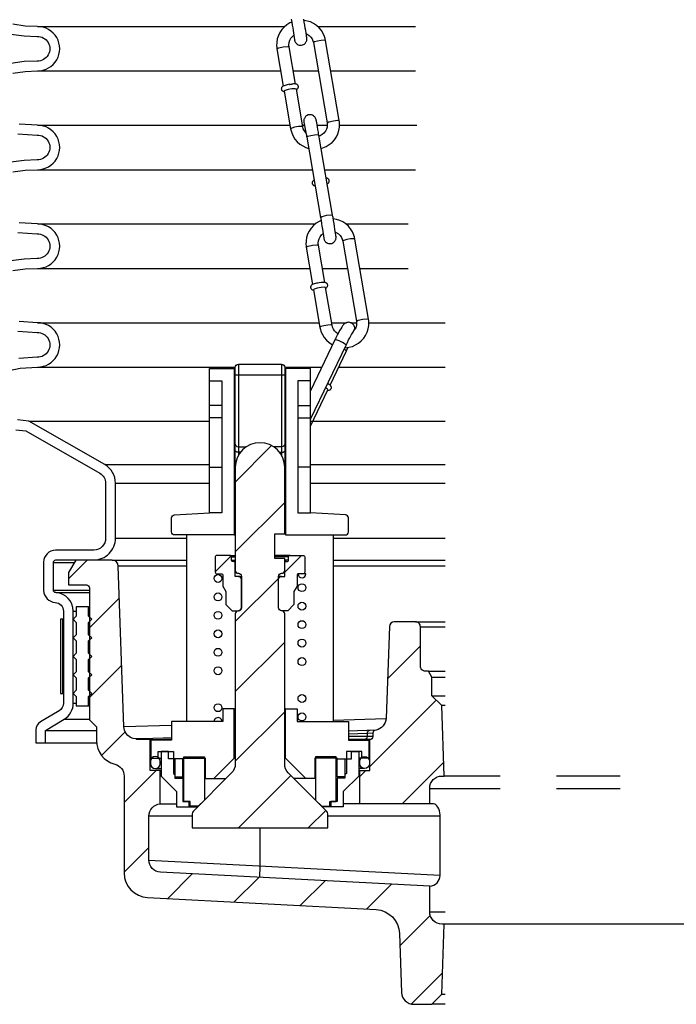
# Model space of a CAD drawing. Extents: x -169 to 7270, y -140 to 2984.
# Tile 34 of 256: x 57 to 64, y 1095 to 1104. Entities that reach past the tile are written whole.
import ezdxf

# ---------------------------------------------------------------- set-up
doc = ezdxf.new("R2010")
doc.units = 0
doc.header["$MEASUREMENT"] = 0
for name, color, linetype in [('MULTI-PORT-SPILL-BUCKET', 1, 'CONTINUOUS'), ('MULTI-PORT-SPILL-BUCKET-HATCH', 7, 'CONTINUOUS'), ('MULTI-PORT-SPILL-BUCKET-SHROUD', 1, 'CONTINUOUS')]:
    doc.layers.add(name, color=color, linetype=linetype)
pattern_1 = [(45, (-7774.47407, -92.05466), (-0.35355339, 0.35355339), [])]

msp = doc.modelspace()

# ---------------------------------------------------------------- hatches: boundary and pattern name
at = {"layer": 'MULTI-PORT-SPILL-BUCKET-HATCH', "linetype": 'Continuous'}
h = msp.add_hatch(dxfattribs=at)
h.set_pattern_fill('LINE', color=256, scale=4, angle=45, style=0)
h.set_pattern_definition(pattern_1)
edge = h.paths.add_edge_path()
edge.add_line((59.23828, 1099.95276), (59.23828, 1098.91052))
edge.add_arc((59.26953, 1098.91052), 0.03125, 180, 270.325228)
edge.add_arc((59.26989, 1098.84802), 0.03125, 0, 90.325228, ccw=False)
edge.add_line((59.30114, 1098.84802), (59.30114, 1098.52984))
edge.add_arc((59.26989, 1098.52984), 0.03125, 269.674772, 360, ccw=False)
edge.add_arc((59.26953, 1098.46734), 0.03125, 89.674772, 180)
edge.add_line((59.23828, 1098.46734), (59.23828, 1096.94492))
edge.add_arc((59.11328, 1096.94492), 0.125, -45.000035, 0, ccw=False)
edge.add_line((59.20167, 1096.85654), (58.81065, 1096.46552))
edge.add_arc((58.83275, 1096.44342), 0.03125, 134.999965, 180)
edge.add_line((58.8015, 1096.44342), (58.8015, 1096.29976))
edge.add_line((58.8015, 1096.29976), (60.17577, 1096.29976))
edge.add_line((60.17577, 1096.29976), (60.17577, 1096.44342))
edge.add_arc((60.14452, 1096.44342), 0.03125, 360, 405.000035)
edge.add_line((60.16661, 1096.46552), (59.7756, 1096.85654))
edge.add_arc((59.86398, 1096.94492), 0.125, 180, 225.000035, ccw=False)
edge.add_line((59.73898, 1096.94492), (59.73898, 1098.46734))
edge.add_arc((59.70773, 1098.46734), 0.03125, 0, 90.325228)
edge.add_arc((59.70738, 1098.52984), 0.03125, 180, 270.325228, ccw=False)
edge.add_line((59.67613, 1098.52984), (59.67613, 1098.84802))
edge.add_arc((59.70738, 1098.84802), 0.03125, 89.674772, 180, ccw=False)
edge.add_arc((59.70773, 1098.91052), 0.03125, 269.674772, 360)
edge.add_line((59.73898, 1098.91052), (59.73898, 1099.03019))
edge.add_line((59.73898, 1099.03019), (59.63884, 1099.03019))
edge.add_line((59.63884, 1099.03019), (59.63884, 1099.27947))
edge.add_line((59.63884, 1099.27947), (59.73898, 1099.27947))
edge.add_line((59.73898, 1099.27947), (59.73898, 1099.95276))
edge.add_arc((59.48863, 1099.95169), 0.25035, 0.244157, 179.755843)
h = msp.add_hatch(dxfattribs=at)
h.set_pattern_fill('LINE', color=256, scale=4, angle=45, style=0)
h.set_pattern_definition(pattern_1)
edge = h.paths.add_edge_path()
edge.add_line((59.26989, 1098.84802), (59.23828, 1098.84802))
edge.add_line((59.23828, 1098.84802), (59.23828, 1098.9826))
edge.add_arc((59.22266, 1098.9826), 0.01562, 0, 90)
edge.add_line((59.22266, 1098.99823), (59.21555, 1098.99823))
edge.add_arc((59.21555, 1099.01385), 0.01562, 180, 270, ccw=False)
edge.add_line((59.19993, 1099.01385), (59.19993, 1099.04546))
edge.add_arc((59.1843, 1099.04546), 0.01562, 0, 90)
edge.add_line((59.1843, 1099.06108), (59.0515, 1099.06108))
edge.add_arc((59.0515, 1099.04546), 0.01562, 90, 180)
edge.add_line((59.03587, 1099.04546), (59.03587, 1098.88921))
edge.add_arc((59.0515, 1098.88921), 0.01562, 180, 270)
edge.add_line((59.0515, 1098.87359), (59.09801, 1098.87359))
edge.add_arc((59.09801, 1098.85796), 0.01562, 0, 90, ccw=False)
edge.add_line((59.11364, 1098.85796), (59.11364, 1098.74894))
edge.add_line((59.11364, 1098.74894), (59.14453, 1098.69461))
edge.add_line((59.14453, 1098.69461), (59.14453, 1098.56145))
edge.add_line((59.14453, 1098.56145), (59.20739, 1098.49859))
edge.add_line((59.20739, 1098.49859), (59.26989, 1098.49859))
edge.add_arc((59.26989, 1098.52984), 0.03125, 270, 360)
edge.add_line((59.30114, 1098.52984), (59.30114, 1098.81677))
edge.add_arc((59.26989, 1098.81677), 0.03125, 0, 90)
h = msp.add_hatch(dxfattribs=at)
h.set_pattern_fill('LINE', color=256, scale=4, angle=45, style=0)
h.set_pattern_definition(pattern_1)
edge = h.paths.add_edge_path()
edge.add_line((59.70738, 1098.84802), (59.73898, 1098.84802))
edge.add_line((59.73898, 1098.84802), (59.73898, 1098.9826))
edge.add_arc((59.75461, 1098.9826), 0.01562, 90, 180, ccw=False)
edge.add_line((59.75461, 1098.99823), (59.76171, 1098.99823))
edge.add_arc((59.76171, 1099.01385), 0.01562, 270, 360)
edge.add_line((59.77733, 1099.01385), (59.77733, 1099.04546))
edge.add_arc((59.79296, 1099.04546), 0.01562, 90, 180, ccw=False)
edge.add_line((59.79296, 1099.06108), (59.92577, 1099.06108))
edge.add_arc((59.92577, 1099.04546), 0.01562, 0, 90, ccw=False)
edge.add_line((59.94139, 1099.04546), (59.94139, 1098.88921))
edge.add_arc((59.92577, 1098.88921), 0.01562, -90, 0, ccw=False)
edge.add_line((59.92577, 1098.87359), (59.87925, 1098.87359))
edge.add_arc((59.87925, 1098.85796), 0.01562, 90, 180)
edge.add_line((59.86363, 1098.85796), (59.86363, 1098.74894))
edge.add_line((59.86363, 1098.74894), (59.83273, 1098.69461))
edge.add_line((59.83273, 1098.69461), (59.83273, 1098.56145))
edge.add_line((59.83273, 1098.56145), (59.76988, 1098.49859))
edge.add_line((59.76988, 1098.49859), (59.70738, 1098.49859))
edge.add_arc((59.70738, 1098.52984), 0.03125, 180, 270, ccw=False)
edge.add_line((59.67613, 1098.52984), (59.67613, 1098.81677))
edge.add_arc((59.70738, 1098.81677), 0.03125, 90, 180, ccw=False)
h = msp.add_hatch(dxfattribs=at)
h.set_pattern_fill('LINE', color=256, scale=4, angle=45, style=0)
h.set_pattern_definition(pattern_1)
edge = h.paths.add_edge_path()
edge.add_arc((61.33206, 1095.45029), 0.125, 180, 270, ccw=False)
edge.add_line((61.20706, 1095.45029), (61.20706, 1095.70952))
edge.add_line((61.20706, 1095.70952), (58.48221, 1095.85018))
edge.add_arc((58.48865, 1095.97502), 0.125, 180, 267.044976, ccw=False)
edge.add_line((58.36365, 1095.97502), (58.36365, 1096.41872))
edge.add_arc((58.48865, 1096.41872), 0.125, 94.525391, 180, ccw=False)
edge.add_line((58.47879, 1096.54333), (58.47871, 1096.8825))
edge.add_line((58.47871, 1096.8825), (58.3775, 1096.8825))
edge.add_line((58.3775, 1096.8825), (58.3775, 1097.1957))
edge.add_line((58.3775, 1097.1957), (58.23901, 1097.1957))
edge.add_line((58.23901, 1097.1957), (58.23901, 1097.20103))
edge.add_line((58.23901, 1097.20103), (58.23901, 1097.20209))
edge.add_line((58.23901, 1097.20209), (58.20598, 1097.20529))
edge.add_line((58.20598, 1097.20529), (58.17615, 1097.21701))
edge.add_line((58.17615, 1097.21701), (58.14952, 1097.23512))
edge.add_line((58.14952, 1097.23512), (58.12928, 1097.26069))
edge.add_line((58.12928, 1097.26069), (58.11543, 1097.29051))
edge.add_line((58.11543, 1097.29051), (58.1101, 1097.32247))
edge.add_line((58.1101, 1097.32247), (58.05366, 1098.95174))
edge.add_arc((57.99099, 1098.94936), 0.06272, 2.173434, 90.189466)
edge.add_line((57.99079, 1099.01208), (57.62325, 1099.01208))
edge.add_line((57.62325, 1099.01208), (57.55081, 1098.88743))
edge.add_line((57.55081, 1098.88743), (57.55081, 1098.76279))
edge.add_line((57.55081, 1098.76279), (57.73049, 1098.76279))
edge.add_arc((57.73014, 1098.73119), 0.03161, -0.643124, 89.356876, ccw=False)
edge.add_line((57.76174, 1098.73083), (57.76174, 1097.39492))
edge.add_line((57.76174, 1097.39492), (57.83205, 1097.3246))
edge.add_line((57.83205, 1097.3246), (57.83205, 1097.18611))
edge.add_arc((58.08134, 1097.18611), 0.24929, 180, 255.438151)
edge.add_arc((57.98863, 1096.82383), 0.12467, -0.457939, 76.061689, ccw=False)
edge.add_line((58.1133, 1096.82284), (58.1133, 1095.84315))
edge.add_arc((58.3633, 1095.84315), 0.25, 180, 266.995515)
edge.add_line((58.3502, 1095.59349), (60.66398, 1095.47205))
edge.add_arc((60.65087, 1095.22239), 0.25, 1.999992, 86.995515, ccw=False)
edge.add_line((60.90072, 1095.23112), (60.92159, 1094.63342))
edge.add_arc((61.04652, 1094.63779), 0.125, 182, 270)
edge.add_line((61.04652, 1094.51279), (61.22736, 1094.51279))
edge.add_line((61.22736, 1094.51279), (61.33021, 1094.61565))
edge.add_line((61.33021, 1094.61565), (61.35231, 1095.32529))
h = msp.add_hatch(dxfattribs=at)
h.set_pattern_fill('LINE', color=256, scale=4, angle=45, style=0)
h.set_pattern_definition(pattern_1)
h.paths.add_polyline_path([(61.33011, 1097.53819), (61.23051, 1097.63779), (61.23051, 1097.82529), (61.19442, 1097.88779), (61.16331, 1097.88779, -0.4142352), (61.11331, 1097.93779), (61.11331, 1098.33779, 0.4142352), (61.06331, 1098.38779), (60.84909, 1098.38779, 0.4040555), (60.79912, 1098.33954), (60.76707, 1097.42163, -0.3783096), (60.65023, 1097.28696, 0.3026228), (60.63101, 1097.25812), (60.63101, 1097.22589, -0.4142136), (60.59976, 1097.19464), (60.59976, 1096.8825), (60.49856, 1096.8825), (60.49848, 1096.54333), (61.20706, 1096.54372), (61.20706, 1096.70029, -0.4142136), (61.33206, 1096.82529), (61.35231, 1096.82529)])

# ---------------------------------------------------------------- linework, layer by layer
at = {"layer": 'MULTI-PORT-SPILL-BUCKET', "color": 1, "linetype": 'Continuous'}
for p, q in [((59.71357, 1103.80748), (59.71065, 1103.80421)), ((59.71814, 1103.81127), (59.71357, 1103.80748)), ((59.72287, 1103.81411), (59.71814, 1103.81127)), ((59.73191, 1103.81827), (59.72287, 1103.81411)), ((59.74228, 1103.82186), (59.73191, 1103.81827)), ((59.75325, 1103.82496), (59.74228, 1103.82186)), ((59.7655, 1103.82797), (59.75325, 1103.82496)), ((59.77863, 1103.83078), (59.7655, 1103.82797)), ((59.7918, 1103.83291), (59.77863, 1103.83078)), ((59.78647, 1103.83174), (59.78829, 1103.83204)), ((59.78829, 1103.83204), (59.79011, 1103.83233)), ((59.79011, 1103.83233), (59.80052, 1103.83384)), ((59.79205, 1103.83294), (59.7918, 1103.83291)), ((59.79229, 1103.83297), (59.79205, 1103.83294)), ((59.80052, 1103.83384), (59.81054, 1103.83501)), ((59.81349, 1103.8356), (59.81046, 1103.83521)), ((59.81643, 1103.83594), (59.81349, 1103.8356)), ((59.82911, 1103.83684), (59.81643, 1103.83594)), ((59.84011, 1103.83682), (59.82911, 1103.83684)), ((59.84684, 1103.83639), (59.84011, 1103.83682)), ((59.85329, 1103.83541), (59.84684, 1103.83639)), ((59.8568, 1103.83453), (59.85329, 1103.83541)), ((59.86043, 1103.83324), (59.8568, 1103.83453)), ((59.86355, 1103.83174), (59.86043, 1103.83324)), ((59.86667, 1103.82978), (59.86355, 1103.83174)), ((59.86969, 1103.82727), (59.86667, 1103.82978)), ((59.87243, 1103.82425), (59.86969, 1103.82727)), ((59.87506, 1103.82012), (59.87243, 1103.82425)), ((59.87693, 1103.81552), (59.87506, 1103.82012)), ((59.87792, 1103.81046), (59.87693, 1103.81552)), ((59.87792, 1103.80532), (59.87792, 1103.81046)), ((59.70503, 1103.79102), (59.70483, 1103.7859)), ((59.70483, 1103.7859), (59.70562, 1103.78081)), ((59.70616, 1103.79586), (59.70503, 1103.79102)), ((59.70562, 1103.78081), (59.70735, 1103.77603)), ((59.70807, 1103.80028), (59.70616, 1103.79586)), ((59.70735, 1103.77603), (59.70991, 1103.77171)), ((59.71065, 1103.80421), (59.70807, 1103.80028)), ((59.70991, 1103.77171), (59.7126, 1103.76856)), ((59.7126, 1103.76856), (59.7156, 1103.76593)), ((59.7156, 1103.76593), (59.7187, 1103.76388)), ((59.7187, 1103.76388), (59.72181, 1103.76232)), ((59.72181, 1103.76232), (59.72535, 1103.76098)), ((59.72535, 1103.76098), (59.72878, 1103.76006)), ((59.72878, 1103.76006), (59.73434, 1103.75909)), ((59.74226, 1103.7694), (59.73386, 1103.7628)), ((59.7725, 1103.77863), (59.74226, 1103.7694)), ((59.81246, 1103.78562), (59.7725, 1103.77863)), ((59.8453, 1103.78741), (59.81246, 1103.78562)), ((59.85717, 1103.78326), (59.8453, 1103.78741)), ((59.85774, 1103.78005), (59.85785, 1103.7801)), ((59.85785, 1103.7801), (59.86413, 1103.7836)), ((59.86413, 1103.7836), (59.87006, 1103.78863)), ((59.87006, 1103.78863), (59.87281, 1103.79195)), ((59.87281, 1103.79195), (59.8752, 1103.79587)), ((59.8752, 1103.79587), (59.87697, 1103.80041)), ((59.87697, 1103.80041), (59.87792, 1103.80532)), ((60.1544, 1101.76912), (60.15452, 1101.76918)), ((59.10405, 1100.58023), (58.97834, 1100.58023)), ((59.87321, 1100.58023), (59.99892, 1100.58023)), ((59.10405, 1100.45346), (58.97834, 1100.45346)), ((59.87321, 1100.45346), (59.99892, 1100.45346)), ((58.97834, 1099.95382), (59.10405, 1099.95382)), ((59.99892, 1099.95382), (59.87321, 1099.95382)), ((58.7461, 1099.26776), (58.7461, 1097.37681)), ((60.23116, 1099.26776), (60.23116, 1097.37681))]:
    msp.add_line(p, q, dxfattribs=at)
at = {"layer": 'MULTI-PORT-SPILL-BUCKET', "linetype": 'Continuous'}
for p, q in [((59.26953, 1100.99784), (59.26953, 1100.07282)), ((59.70773, 1100.99784), (59.70773, 1100.07282)), ((59.95377, 1098.87359), (59.92577, 1098.87359)), ((58.47871, 1096.8825), (58.48723, 1096.8825)), ((60.49856, 1096.8825), (60.49004, 1096.8825))]:
    msp.add_line(p, q, dxfattribs=at)
at = {"layer": 'MULTI-PORT-SPILL-BUCKET', "color": 7, "linetype": 'Continuous'}
for p, q in [((59.23828, 1100.83591), (59.22869, 1100.83591)), ((59.74857, 1100.83591), (59.73898, 1100.83591)), ((59.23828, 1100.80395), (59.22869, 1100.80395)), ((59.74857, 1100.80395), (59.73898, 1100.80395)), ((59.22869, 1100.47157), (59.23828, 1100.47157)), ((59.22869, 1100.43961), (59.23828, 1100.43961)), ((59.73898, 1100.47157), (59.74857, 1100.47157)), ((59.73898, 1100.43961), (59.74857, 1100.43961)), ((59.23828, 1100.32882), (59.22869, 1100.32882)), ((59.74857, 1100.32882), (59.73898, 1100.32882)), ((59.22869, 1100.07847), (59.23828, 1100.07847)), ((59.73898, 1100.07847), (59.74857, 1100.07847)), ((59.22869, 1099.95382), (59.23829, 1099.95382)), ((59.22869, 1099.92186), (59.23828, 1099.92186)), ((59.73898, 1099.95382), (59.74857, 1099.95382)), ((59.74857, 1099.92186), (59.73898, 1099.92186)), ((59.22869, 1099.52237), (59.23828, 1099.52237)), ((59.73898, 1099.52237), (59.74644, 1099.52237)), ((59.74644, 1099.52237), (59.74857, 1099.52237)), ((59.22869, 1099.26776), (59.23828, 1099.26776)), ((59.73898, 1099.27947), (59.74857, 1099.27947)), ((59.1843, 1099.06108), (59.23828, 1099.06108)), ((59.19993, 1099.04546), (59.23828, 1099.04546)), ((59.79296, 1099.06108), (59.63884, 1099.06108)), ((59.77733, 1099.04546), (59.63884, 1099.04546)), ((57.99045, 1099.01279), (58.7461, 1099.01279)), ((58.7461, 1098.95247), (58.05291, 1098.95247)), ((59.19993, 1099.01385), (59.23828, 1099.01385)), ((59.22266, 1098.99823), (59.23828, 1098.99823)), ((59.77733, 1099.01385), (59.73898, 1099.01385)), ((59.75461, 1098.99823), (59.73898, 1098.99823)), ((60.23116, 1099.01279), (61.36331, 1099.01217)), ((61.36331, 1098.95247), (60.23116, 1098.95247)), ((59.26989, 1098.84802), (59.30114, 1098.84802)), ((59.70738, 1098.84802), (59.67613, 1098.84802)), ((57.75331, 1098.53779), (57.76181, 1098.53779)), ((57.75331, 1098.38154), (57.76181, 1098.38154)), ((61.06331, 1098.38779), (61.36331, 1098.38779)), ((61.11331, 1098.33779), (61.36331, 1098.33779)), ((57.75331, 1098.19404), (57.76181, 1098.19404)), ((57.75331, 1098.00654), (57.76181, 1098.00654)), ((61.19442, 1097.88779), (61.36331, 1097.88779)), ((61.23051, 1097.82529), (61.36331, 1097.82529)), ((57.75331, 1097.81904), (57.76181, 1097.81904)), ((57.75331, 1097.63154), (57.76181, 1097.63154)), ((61.23051, 1097.63779), (61.36331, 1097.63779)), ((57.75331, 1097.53779), (57.76181, 1097.53779)), ((61.36331, 1097.53819), (61.33011, 1097.53819)), ((59.22869, 1097.50464), (59.23828, 1097.50464)), ((59.74857, 1097.50464), (59.73898, 1097.50464)), ((58.10999, 1097.32587), (58.59376, 1097.3411)), ((60.23116, 1097.39265), (60.76663, 1097.4095)), ((60.66124, 1097.28936), (60.3835, 1097.28025)), ((58.3775, 1097.1957), (58.59376, 1097.1957)), ((59.22869, 1097.05934), (59.23828, 1097.05934)), ((59.74857, 1097.05934), (59.73898, 1097.05934)), ((58.4574, 1097.00714), (58.48723, 1097.00714)), ((58.47871, 1096.97411), (58.48723, 1096.97411)), ((58.47871, 1096.94961), (58.48723, 1096.94961)), ((60.51987, 1097.00714), (60.49004, 1097.00714)), ((60.49856, 1096.97411), (60.49004, 1096.97411)), ((60.49856, 1096.94961), (60.49004, 1096.94961)), ((58.4297, 1096.90061), (58.48723, 1096.90061)), ((60.54756, 1096.90061), (60.49004, 1096.90061)), ((61.92028, 1096.82529), (61.35231, 1096.82529)), ((63.13639, 1096.82529), (62.49095, 1096.82529)), ((58.70775, 1096.81645), (58.7184, 1096.81645)), ((58.70775, 1096.80473), (58.7184, 1096.80473)), ((59.02309, 1096.7994), (59.14453, 1096.7994)), ((59.95418, 1096.7994), (59.83273, 1096.7994)), ((61.20706, 1096.70029), (61.92028, 1096.70029)), ((62.49095, 1096.70029), (63.13639, 1096.70029)), ((58.47879, 1096.54333), (58.6449, 1096.54333)), ((60.49848, 1096.54333), (60.33237, 1096.54333)), ((58.8015, 1096.41908), (58.36365, 1096.41908)), ((58.8015, 1096.41908), (58.36365, 1096.41908)), ((61.31269, 1096.41908), (60.17577, 1096.41908)), ((61.31269, 1095.81903), (58.36371, 1095.97125)), ((61.20706, 1095.45029), (61.36331, 1095.45029)), ((61.35231, 1095.32529), (61.33206, 1095.32529)), ((65.62431, 1095.32529), (61.35231, 1095.32529)), ((61.33021, 1094.61565), (61.36331, 1094.61565)), ((61.36331, 1094.51279), (61.22736, 1094.51279))]:
    msp.add_line(p, q, dxfattribs=at)
at = {"layer": 'MULTI-PORT-SPILL-BUCKET', "color": 1, "linetype": 'Continuous'}
for points in [[(59.81038, 1104.46269), (59.79222, 1104.45427), (59.76177, 1104.43577), (59.73427, 1104.41318), (59.71029, 1104.38693), (59.69032, 1104.35757), (59.67479, 1104.32572), (59.66398, 1104.29199), (59.65814, 1104.25707), (59.65734, 1104.22179), (59.6585, 1104.20726), (59.66053, 1104.19276), (59.72496, 1103.81494)], [(59.80537, 1104.49448), (59.80804, 1104.47887), (59.81067, 1104.46329), (59.8157, 1104.43329), (59.82054, 1104.40404), (59.82502, 1104.37646), (59.83792, 1104.28324), (59.83887, 1104.27856), (59.84119, 1104.27118), (59.84204, 1104.26886), (59.84312, 1104.26625), (59.84519, 1104.26196), (59.8478, 1104.25747), (59.85219, 1104.25141), (59.85735, 1104.24587), (59.86583, 1104.23908), (59.87539, 1104.23383), (59.88572, 1104.23033), (59.89651, 1104.22867), (59.90786, 1104.22898), (59.91898, 1104.23132), (59.92897, 1104.23537), (59.9381, 1104.24107), (59.94464, 1104.24672), (59.95032, 1104.2532), (59.95438, 1104.25923), (59.95771, 1104.26568), (59.9599, 1104.27132), (59.96152, 1104.27708), (59.96239, 1104.2816), (59.96291, 1104.28587), (59.96309, 1104.28857), (59.96316, 1104.29094), (59.96316, 1104.2928), (59.96311, 1104.29438), (59.96302, 1104.29637), (59.9629, 1104.29806), (59.96256, 1104.3018), (59.96214, 1104.30545), (59.96063, 1104.31698), (59.95844, 1104.33219), (59.95535, 1104.35256), (59.95156, 1104.37676), (59.94734, 1104.40308), (59.94267, 1104.43168), (59.9377, 1104.46164), (59.93257, 1104.49215)], [(60.10836, 1103.18391), (60.1602, 1103.20308), (60.19065, 1103.22157), (60.21816, 1103.24417), (60.24213, 1103.27042), (60.2621, 1103.29978), (60.27764, 1103.33162), (60.28845, 1103.36536), (60.29429, 1103.40028), (60.29508, 1103.43555), (60.29393, 1103.45008), (60.29189, 1103.46458), (60.15352, 1104.27602), (60.14905, 1104.29675), (60.14287, 1104.31688), (60.12875, 1104.34909), (60.11014, 1104.3791), (60.08739, 1104.40618), (60.06101, 1104.42975), (60.0315, 1104.44939), (59.99947, 1104.46467), (59.93469, 1104.48062)], [(59.84819, 1103.83596), (59.78375, 1104.21378), (59.78245, 1104.22411), (59.78204, 1104.23443), (59.78432, 1104.25726), (59.7909, 1104.27943), (59.80182, 1104.30033), (59.81659, 1104.31882), (59.83116, 1104.33208)], [(59.95708, 1104.34698), (59.98774, 1104.32831), (60.00418, 1104.31182), (60.01713, 1104.29278), (60.0252, 1104.27463), (60.0303, 1104.25501), (60.16868, 1103.44357), (60.16998, 1103.43323), (60.17039, 1103.42292), (60.1681, 1103.40008), (60.16152, 1103.37791), (60.15061, 1103.35702), (60.13584, 1103.33852), (60.11784, 1103.32319), (60.0972, 1103.31143), (60.08717, 1103.30765)], [(59.73386, 1103.7628), (59.79891, 1103.38133), (59.80338, 1103.36059), (59.80956, 1103.34047), (59.82368, 1103.30825), (59.84229, 1103.27825), (59.86504, 1103.25116), (59.89142, 1103.22759), (59.92093, 1103.20796), (59.95295, 1103.19267), (59.98171, 1103.18289)], [(59.95526, 1103.33694), (59.9353, 1103.36457), (59.92723, 1103.38271), (59.92213, 1103.40234), (59.85691, 1103.78335)], [(60.03679, 1102.86124), (60.0304, 1102.85751), (60.02615, 1102.85416), (60.02217, 1102.84973), (60.01959, 1102.84545), (60.01771, 1102.84055), (60.01684, 1102.83555), (60.01694, 1102.83042), (60.01816, 1102.82503), (60.02044, 1102.82003), (60.02294, 1102.81647), (60.02588, 1102.81344), (60.02888, 1102.81112), (60.03196, 1102.8093), (60.03531, 1102.80781), (60.03855, 1102.80675), (60.04645, 1102.80521)], [(60.16975, 1102.82625), (60.17883, 1102.83191), (60.18232, 1102.83514), (60.18553, 1102.83921), (60.18775, 1102.84335), (60.18929, 1102.84792), (60.1899, 1102.85197), (60.18993, 1102.85622), (60.18897, 1102.86136), (60.18717, 1102.86604), (60.18482, 1102.86985), (60.18194, 1102.87319), (60.179, 1102.87569), (60.17593, 1102.87769), (60.17267, 1102.8793), (60.16949, 1102.88048), (60.16525, 1102.88159), (60.16107, 1102.88229), (60.1602, 1102.8824)], [(60.1017, 1102.44946), (60.08889, 1102.44334), (60.05843, 1102.42485), (60.03093, 1102.40225), (60.00696, 1102.376), (59.98699, 1102.34664), (59.97145, 1102.3148), (59.96064, 1102.28106), (59.9548, 1102.24614), (59.95401, 1102.21086), (59.95517, 1102.19634), (59.9572, 1102.18184), (60.02163, 1101.80401)], [(60.34722, 1101.16427), (60.38965, 1101.16892), (60.42409, 1101.17816), (60.45687, 1101.19215), (60.48732, 1101.21065), (60.51482, 1101.23324), (60.5388, 1101.25949), (60.55877, 1101.28885), (60.5743, 1101.3207), (60.58512, 1101.35444), (60.59095, 1101.38935), (60.59175, 1101.42463), (60.59059, 1101.43916), (60.58856, 1101.45366), (60.45018, 1102.26509), (60.44571, 1102.28583), (60.43953, 1102.30596), (60.42541, 1102.33816), (60.4068, 1102.36817), (60.38405, 1102.39526), (60.35768, 1102.41883), (60.32816, 1102.43846), (60.29614, 1102.45375), (60.26221, 1102.46437), (60.23063, 1102.46954)], [(60.14485, 1101.82503), (60.08042, 1102.20286), (60.07911, 1102.21318), (60.07871, 1102.2235), (60.08099, 1102.24634), (60.08757, 1102.26851), (60.09848, 1102.2894), (60.11326, 1102.3079), (60.12718, 1102.32025)], [(60.25227, 1102.33608), (60.2844, 1102.31739), (60.30085, 1102.30089), (60.3138, 1102.28185), (60.32187, 1102.26371), (60.32696, 1102.24408), (60.46534, 1101.43264), (60.46664, 1101.42231), (60.46705, 1101.41199), (60.46477, 1101.38916), (60.45819, 1101.36699), (60.44904, 1101.35225)], [(60.15452, 1101.76918), (60.1608, 1101.77268), (60.16672, 1101.7777), (60.16948, 1101.78102), (60.17187, 1101.78495), (60.17364, 1101.78949), (60.17459, 1101.7944), (60.17459, 1101.79954), (60.17359, 1101.80459), (60.17173, 1101.80919), (60.16909, 1101.81332), (60.16636, 1101.81634), (60.16334, 1101.81886), (60.16021, 1101.82082), (60.15709, 1101.82232), (60.15347, 1101.8236), (60.14996, 1101.82449), (60.14351, 1101.82546), (60.13678, 1101.82589), (60.12577, 1101.82591), (60.11309, 1101.82502), (60.11015, 1101.82468), (60.10712, 1101.82428), (60.08896, 1101.82205), (60.08871, 1101.82202), (60.08847, 1101.82199), (60.07529, 1101.81985), (60.06217, 1101.81704), (60.04991, 1101.81404), (60.03894, 1101.81093), (60.02858, 1101.80734), (60.01954, 1101.80319), (60.01481, 1101.80034), (60.01023, 1101.79655), (60.00732, 1101.79329), (60.00474, 1101.78936), (60.00282, 1101.78493), (60.00169, 1101.7801), (60.00149, 1101.77497), (60.00228, 1101.76988), (60.00402, 1101.7651), (60.00658, 1101.76078), (60.00926, 1101.75763), (60.01227, 1101.75501), (60.01536, 1101.75296), (60.01848, 1101.75139), (60.02202, 1101.75006), (60.02545, 1101.74913), (60.03101, 1101.74816)], [(60.27803, 1101.30646), (60.26135, 1101.3181), (60.24491, 1101.3346), (60.23196, 1101.35364), (60.22389, 1101.37179), (60.2188, 1101.39141), (60.15374, 1101.77289), (60.14197, 1101.77648), (60.10912, 1101.77469), (60.06916, 1101.7677), (60.03892, 1101.75848), (60.03052, 1101.75188), (60.09558, 1101.3704), (60.10005, 1101.34966), (60.10623, 1101.32954), (60.12034, 1101.29733), (60.13896, 1101.26732), (60.1617, 1101.24024), (60.18808, 1101.21666), (60.22275, 1101.19419)], [(59.99892, 1100.43886), (60.00275, 1100.44692), (60.36018, 1101.19126), (60.36687, 1101.20505), (60.37345, 1101.21841), (60.38584, 1101.24287), (60.39758, 1101.26516), (60.40805, 1101.28413), (60.41699, 1101.29936), (60.42176, 1101.30696), (60.42521, 1101.31205), (60.44904, 1101.35225), (60.44817, 1101.36759), (60.44616, 1101.37613), (60.44283, 1101.38483), (60.4374, 1101.39426), (60.43034, 1101.40277), (60.42131, 1101.41034), (60.41101, 1101.41615), (60.39947, 1101.42002), (60.38747, 1101.42164), (60.37789, 1101.42129), (60.36861, 1101.41956), (60.36094, 1101.41702), (60.35392, 1101.41372), (60.34812, 1101.41019), (60.34313, 1101.40649), (60.33864, 1101.40256), (60.33487, 1101.39878), (60.32983, 1101.39304), (60.32542, 1101.38734), (60.31593, 1101.37352), (60.30596, 1101.35728), (60.29503, 1101.33813), (60.28311, 1101.31617), (60.26981, 1101.29055), (60.25608, 1101.26304), (60.2518, 1101.25427), (60.2475, 1101.24537), (59.99892, 1100.72771)], [(60.19817, 1100.78591), (60.36486, 1101.13303), (60.37189, 1101.14781), (60.3788, 1101.16256), (60.38131, 1101.16801)], [(58.97834, 1100.83059), (59.10405, 1100.83059), (59.10405, 1099.49147), (58.97834, 1099.49147)], [(59.99892, 1100.83059), (59.87321, 1100.83059), (59.87321, 1099.49147), (59.99892, 1099.49147)], [(59.99892, 1100.37098), (60.17527, 1100.73823), (60.17087, 1100.74518), (60.15205, 1100.75783)], [(60.17437, 1100.73568), (60.181, 1100.73494), (60.18526, 1100.73493), (60.18987, 1100.73554), (60.19437, 1100.73688), (60.19886, 1100.73908), (60.2027, 1100.74195), (60.20601, 1100.74554), (60.20866, 1100.74981), (60.21045, 1100.75446), (60.21128, 1100.75895), (60.21131, 1100.76361), (60.21033, 1100.76865), (60.20879, 1100.77307), (60.20728, 1100.77592), (60.20559, 1100.77844), (60.20331, 1100.78124), (60.20097, 1100.78367), (60.19572, 1100.78826), (60.18971, 1100.79267), (60.17396, 1100.80258)]]:
    msp.add_lwpolyline(points, dxfattribs=at)
at = {"layer": 'MULTI-PORT-SPILL-BUCKET', "color": 7, "linetype": 'Continuous'}
for points in [[(59.66053, 1104.19276), (59.67899, 1104.20315), (59.72499, 1104.21361), (59.76615, 1104.2175), (59.78375, 1104.21378)], [(60.15352, 1104.27602), (60.14079, 1104.27966), (60.10939, 1104.27789), (60.07131, 1104.2714), (60.0411, 1104.26266), (60.03029, 1104.25501)], [(60.16866, 1103.44366), (60.18733, 1103.45402), (60.23313, 1103.46441), (60.2743, 1103.46831), (60.2919, 1103.46457)], [(59.92211, 1103.40243), (59.90912, 1103.40599), (59.87766, 1103.40417), (59.83969, 1103.39767), (59.80964, 1103.38895), (59.79891, 1103.38132)], [(60.08554, 1103.31713), (60.07321, 1103.32085), (60.04189, 1103.31912), (60.00365, 1103.31261), (59.97322, 1103.30384), (59.96232, 1103.29616)], [(60.10128, 1102.48465), (60.11954, 1102.49504), (60.16571, 1102.50558), (60.20688, 1102.50952), (60.22448, 1102.50583)], [(60.45018, 1102.26509), (60.43745, 1102.26873), (60.40605, 1102.26696), (60.36798, 1102.26047), (60.33777, 1102.25173), (60.32696, 1102.24408)], [(59.9572, 1102.18184), (59.97566, 1102.19222), (60.02165, 1102.20269), (60.06282, 1102.20658), (60.08042, 1102.20285)], [(60.46533, 1101.43273), (60.484, 1101.44309), (60.5298, 1101.45349), (60.57097, 1101.45738), (60.58856, 1101.45365)], [(60.21878, 1101.3915), (60.20579, 1101.39506), (60.17433, 1101.39325), (60.13636, 1101.38674), (60.1063, 1101.37802), (60.09558, 1101.3704)], [(60.36018, 1101.19126), (60.35157, 1101.2009), (60.32472, 1101.21718), (60.2899, 1101.23391), (60.26041, 1101.24467), (60.2475, 1101.24537)], [(60.34144, 1101.15222), (60.35955, 1101.14012), (60.36486, 1101.13304)], [(59.99892, 1100.45053), (60.00275, 1100.44691)], [(60.63101, 1097.25812), (60.57284, 1097.25622), (60.3835, 1097.2503)], [(60.63101, 1097.22589), (60.57278, 1097.22589), (60.3835, 1097.22634)], [(58.59376, 1097.20848), (58.50853, 1097.20848), (58.29973, 1097.20316), (58.23901, 1097.20209)], [(59.48863, 1096.29976), (59.48844, 1095.91695), (59.48233, 1095.79855)]]:
    msp.add_lwpolyline(points, dxfattribs=at)
at = {"layer": 'MULTI-PORT-SPILL-BUCKET', "color": 1, "linetype": 'Continuous'}
for points in [[(59.95747, 1103.51245), (59.95094, 1103.5068), (59.94525, 1103.50032), (59.94119, 1103.49429), (59.93787, 1103.48785), (59.93567, 1103.4822), (59.93405, 1103.47644), (59.93318, 1103.47193), (59.93266, 1103.46765), (59.93248, 1103.46495), (59.93241, 1103.46259), (59.93242, 1103.46072), (59.93246, 1103.45914), (59.93256, 1103.45715), (59.93267, 1103.45546), (59.93301, 1103.45173), (59.93343, 1103.44807), (59.95414, 1103.34334), (59.95906, 1103.31514), (59.96068, 1103.30572), (59.96232, 1103.29616), (60.10127, 1102.48473), (60.10393, 1102.46912), (60.10657, 1102.45354), (60.1116, 1102.42354), (60.11644, 1102.39429), (60.12092, 1102.36671), (60.13382, 1102.27349), (60.13477, 1102.26881), (60.13709, 1102.26143), (60.13794, 1102.25911), (60.13901, 1102.2565), (60.14109, 1102.25221), (60.1437, 1102.24772), (60.14809, 1102.24166), (60.15324, 1102.23611), (60.16172, 1102.22933), (60.17128, 1102.22408), (60.18162, 1102.22058), (60.1924, 1102.21892), (60.20376, 1102.21922), (60.21488, 1102.22157), (60.22487, 1102.22562), (60.234, 1102.23132), (60.24053, 1102.23697), (60.24622, 1102.24345), (60.25028, 1102.24949), (60.2536, 1102.25592), (60.2558, 1102.26157), (60.25742, 1102.26733), (60.25829, 1102.27184), (60.25881, 1102.27612), (60.25899, 1102.27882), (60.25906, 1102.28119), (60.25906, 1102.28305), (60.25901, 1102.28463), (60.25892, 1102.28662), (60.2588, 1102.28831), (60.25846, 1102.29205), (60.25804, 1102.2957), (60.25653, 1102.30723), (60.25434, 1102.32244), (60.25125, 1102.34281), (60.24746, 1102.36701), (60.24324, 1102.39333), (60.23857, 1102.42192), (60.2336, 1102.45189), (60.22847, 1102.4824), (60.22648, 1102.49412), (60.22448, 1102.50583), (60.08552, 1103.31726), (60.08285, 1103.33281), (60.08024, 1103.34791), (60.07533, 1103.37586), (60.07076, 1103.40157), (60.06666, 1103.4243), (60.06303, 1103.44354), (60.05987, 1103.45915), (60.05765, 1103.47028), (60.0567, 1103.47496), (60.05438, 1103.48234), (60.05353, 1103.48466), (60.05246, 1103.48728), (60.05038, 1103.49156), (60.04778, 1103.49605), (60.04338, 1103.50212), (60.03823, 1103.50766), (60.02974, 1103.51444), (60.02019, 1103.51969), (60.00985, 1103.52319), (59.99907, 1103.52485), (59.98771, 1103.52455), (59.97659, 1103.5222), (59.96661, 1103.51815)], [(58.62785, 1096.81645), (58.70775, 1096.81645), (58.70775, 1097.00501), (58.93466, 1097.00501), (58.93466, 1096.7994), (59.02309, 1096.7994), (59.22869, 1097.00607), (59.22869, 1097.50464), (59.11364, 1097.50464), (59.11364, 1097.37681), (58.59376, 1097.37681), (58.59376, 1097.18931), (58.59376, 1097.18931), (58.38496, 1097.18931), (58.38496, 1097.00714), (58.4574, 1097.00714), (58.4574, 1097.07425), (58.614, 1097.07425), (58.614, 1096.84947), (58.62785, 1096.84201)], [(60.34941, 1096.81645), (60.26951, 1096.81645), (60.26951, 1097.00501), (60.0426, 1097.00501), (60.0426, 1096.7994), (59.95418, 1096.7994), (59.74857, 1097.00607), (59.74857, 1097.50464), (59.86363, 1097.50464), (59.86363, 1097.37681), (60.3835, 1097.37681), (60.3835, 1097.18931), (60.3835, 1097.18931), (60.59231, 1097.18931), (60.59231, 1097.00714), (60.51987, 1097.00714), (60.51987, 1097.07425), (60.36326, 1097.07425), (60.36326, 1096.84947), (60.34941, 1096.84201)]]:
    msp.add_lwpolyline(points, close=True, dxfattribs=at)
for points in [[(58.97834, 1100.95523), (59.22869, 1100.95523), (59.22869, 1099.26776), (58.62501, 1099.26776, -0.4142136), (58.59376, 1099.29901), (58.59376, 1099.44108, -0.3984842), (58.62332, 1099.47228), (58.97834, 1099.49147)], [(59.99892, 1100.95523), (59.74857, 1100.95523), (59.74857, 1099.26776), (60.35225, 1099.26776, 0.4142136), (60.3835, 1099.29901), (60.3835, 1099.44108, 0.3984842), (60.35394, 1099.47228), (59.99892, 1099.49147)]]:
    msp.add_lwpolyline(points, format="xyb", close=True, dxfattribs=at)
at = {"layer": 'MULTI-PORT-SPILL-BUCKET', "color": 2, "linetype": 'Continuous'}
msp.add_lwpolyline([(59.23947, 1099.97623, -0.0671038), (59.23828, 1099.98472), (59.23828, 1100.96659, -0.4142136), (59.26953, 1100.99784), (59.70773, 1100.99784, -0.4142136), (59.73898, 1100.96659), (59.73898, 1099.98472, -0.0707604), (59.73779, 1099.97623)], format="xyb", dxfattribs=at)
for points in [[(59.23828, 1100.88598), (59.24254, 1100.88811), (59.25426, 1100.89024), (59.26953, 1100.89131), (59.70773, 1100.89131), (59.723, 1100.89024), (59.73472, 1100.88811), (59.73898, 1100.88598)], [(59.23828, 1100.18606), (59.24254, 1100.17328), (59.25426, 1100.16369), (59.26953, 1100.1605), (59.34907, 1100.1605)], [(59.29048, 1100.1051), (59.26953, 1100.1051), (59.25426, 1100.10723), (59.24254, 1100.11149), (59.23828, 1100.11788)], [(59.73898, 1100.18606), (59.73472, 1100.17328), (59.723, 1100.16369), (59.70773, 1100.1605), (59.62819, 1100.1605)], [(59.68678, 1100.1051), (59.70773, 1100.1051), (59.723, 1100.10723), (59.73472, 1100.11149), (59.73898, 1100.11788)]]:
    msp.add_lwpolyline(points, dxfattribs=at)
at = {"layer": 'MULTI-PORT-SPILL-BUCKET', "linetype": 'Continuous'}
msp.add_lwpolyline([(59.23828, 1099.95276), (59.23828, 1098.91052, 0.4158771), (59.26971, 1098.87927, -0.4158771), (59.30114, 1098.84802), (59.30114, 1098.52984, -0.4158771), (59.26971, 1098.49859, 0.4158771), (59.23828, 1098.46734), (59.23828, 1096.94492, -0.1989125), (59.20167, 1096.85654), (58.81065, 1096.46552, 0.1989125), (58.8015, 1096.44342), (58.8015, 1096.29976), (60.17577, 1096.29976), (60.17577, 1096.44342, 0.1989125), (60.16661, 1096.46552), (59.7756, 1096.85654, -0.1989125), (59.73898, 1096.94492), (59.73898, 1098.46734, 0.4158771), (59.70756, 1098.49859, -0.4158771), (59.67613, 1098.52984), (59.67613, 1098.84802, -0.4158771), (59.70756, 1098.87927, 0.4158771), (59.73898, 1098.91052), (59.73898, 1099.03019), (59.63884, 1099.03019), (59.63884, 1099.27947), (59.73898, 1099.27947), (59.73898, 1099.95276, 0.9957477)], format="xyb", close=True, dxfattribs=at)
at = {"layer": 'MULTI-PORT-SPILL-BUCKET', "color": 2}
for points in [[(59.26989, 1098.84802), (59.23828, 1098.84802), (59.23828, 1098.9826, 0.4142136), (59.22266, 1098.99823), (59.21555, 1098.99823, -0.4142136), (59.19993, 1099.01385), (59.19993, 1099.04546, 0.4142136), (59.1843, 1099.06108), (59.0515, 1099.06108, 0.4142136), (59.03587, 1099.04546), (59.03587, 1098.88921, 0.4142136), (59.0515, 1098.87359), (59.09801, 1098.87359, -0.4142136), (59.11364, 1098.85796), (59.11364, 1098.74894), (59.14453, 1098.69461), (59.14453, 1098.56145), (59.20739, 1098.49859), (59.26989, 1098.49859, 0.4142136), (59.30114, 1098.52984), (59.30114, 1098.81677, 0.4142136)], [(59.70738, 1098.84802), (59.73898, 1098.84802), (59.73898, 1098.9826, -0.4142136), (59.75461, 1098.99823), (59.76171, 1098.99823, 0.4142136), (59.77733, 1099.01385), (59.77733, 1099.04546, -0.4142136), (59.79296, 1099.06108), (59.92577, 1099.06108, -0.4142136), (59.94139, 1099.04546), (59.94139, 1098.88921, -0.4142136), (59.92577, 1098.87359), (59.87925, 1098.87359, 0.4142136), (59.86363, 1098.85796), (59.86363, 1098.74894), (59.83273, 1098.69461), (59.83273, 1098.56145), (59.76988, 1098.49859), (59.70738, 1098.49859, -0.4142136), (59.67613, 1098.52984), (59.67613, 1098.81677, -0.4142136)]]:
    msp.add_lwpolyline(points, format="xyb", close=True, dxfattribs=at)
at = {"layer": 'MULTI-PORT-SPILL-BUCKET', "linetype": 'Continuous'}
for points in [[(61.33206, 1095.32529, -0.4142136), (61.20706, 1095.45029), (61.20706, 1095.70952), (58.48221, 1095.85018, -0.399187), (58.36365, 1095.97502), (58.36365, 1096.41872, -0.3912647), (58.47879, 1096.54333), (58.47871, 1096.8825), (58.3775, 1096.8825), (58.3775, 1097.1957), (58.23901, 1097.1957), (58.23901, 1097.20103), (58.23901, 1097.20209), (58.20598, 1097.20529), (58.17615, 1097.21701), (58.14952, 1097.23512), (58.12928, 1097.26069), (58.11543, 1097.29051), (58.1101, 1097.32247), (58.05366, 1098.95174, 0.4041076), (57.99079, 1099.01208), (57.62325, 1099.01208), (57.55081, 1098.88743), (57.55081, 1098.76279), (57.73049, 1098.76279, -0.4142136), (57.76174, 1098.73083), (57.76174, 1097.39492), (57.83205, 1097.3246), (57.83205, 1097.18611, 0.3415877), (58.01866, 1096.94483, -0.3468657), (58.1133, 1096.82284), (58.1133, 1095.84315, 0.3989369), (58.3502, 1095.59349), (60.66398, 1095.47205, -0.3888562), (60.90072, 1095.23112), (60.92159, 1094.63342, 0.4040262), (61.04652, 1094.51279), (61.22736, 1094.51279), (61.33021, 1094.61565), (61.35231, 1095.32529)], [(61.20706, 1096.54372), (61.20706, 1096.70029, -0.4142136), (61.33206, 1096.82529), (61.35231, 1096.82529), (61.33011, 1097.53819), (61.23051, 1097.63779), (61.23051, 1097.82529), (61.19442, 1097.88779), (61.16331, 1097.88779, -0.4142352), (61.11331, 1097.93779), (61.11331, 1098.33779, 0.4142352), (61.06331, 1098.38779), (60.84909, 1098.38779, 0.4040555), (60.79912, 1098.33954), (60.76666, 1097.40989, -0.3254985), (60.66356, 1097.28943), (60.66124, 1097.28936, 0.4046463), (60.63101, 1097.25812), (60.63101, 1097.22589, -0.4142136), (60.59976, 1097.19464), (60.3835, 1097.19464)], [(61.20706, 1095.70952, 0.397007), (61.31269, 1095.81903), (61.31269, 1096.41908), (61.31269, 1096.4308), (61.31056, 1096.4521), (61.30629, 1096.47235), (61.29884, 1096.49259), (61.29031, 1096.50963), (61.28073, 1096.52455), (61.27007, 1096.5352), (61.25835, 1096.54159), (61.24664, 1096.54372), (61.20706, 1096.54372), (60.49848, 1096.54333), (60.49856, 1096.8825), (60.59976, 1096.8825), (60.59976, 1097.19464)]]:
    msp.add_lwpolyline(points, format="xyb", dxfattribs=at)
at = {"layer": 'MULTI-PORT-SPILL-BUCKET', "color": 2, "linetype": 'Continuous'}
for points in [[(57.75331, 1097.81904), (57.78456, 1097.85029), (57.75331, 1097.88154), (57.75331, 1098.00654), (57.78456, 1098.03779), (57.75331, 1098.06904), (57.75331, 1098.19404), (57.78456, 1098.22529), (57.75331, 1098.25654), (57.75331, 1098.38154), (57.78456, 1098.41279), (57.75331, 1098.44404), (57.75331, 1098.53779), (57.62831, 1098.53779), (57.62831, 1098.44404), (57.59706, 1098.41279), (57.62831, 1098.38154), (57.62831, 1098.25654), (57.59706, 1098.22529), (57.62831, 1098.19404), (57.62831, 1098.06904), (57.59706, 1098.03779), (57.62831, 1098.00654), (57.62831, 1097.88154), (57.59706, 1097.85029), (57.62831, 1097.81904), (57.62831, 1097.69404), (57.59706, 1097.66279), (57.62831, 1097.63154), (57.62831, 1097.53779), (57.75331, 1097.53779), (57.75331, 1097.63154), (57.78456, 1097.66279), (57.75331, 1097.69404)], [(58.92614, 1096.58207), (58.86329, 1096.51922), (58.78019, 1096.51922), (58.78019, 1096.56716), (58.7184, 1096.56716), (58.7184, 1097.01992), (58.92614, 1097.01992), (58.92614, 1096.58207)], [(60.05112, 1096.58207), (60.11398, 1096.51922), (60.19707, 1096.51922), (60.19707, 1096.56716), (60.25886, 1096.56716), (60.25886, 1097.01992), (60.05112, 1097.01992), (60.05112, 1096.58207)]]:
    msp.add_lwpolyline(points, close=True, dxfattribs=at)
at = {"layer": 'MULTI-PORT-SPILL-BUCKET', "color": 7, "linetype": 'Continuous'}
msp.add_lwpolyline([(60.60539, 1097.28753), (60.60307, 1097.28745, 0.4046463), (60.57284, 1097.25622), (60.57278, 1097.22589, -0.4142136), (60.54153, 1097.19464)], format="xyb", dxfattribs=at)
at = {"layer": 'MULTI-PORT-SPILL-BUCKET', "linetype": 'Continuous'}
for points in [[(58.7184, 1096.99968), (58.5618, 1096.99968), (58.5618, 1097.07425), (58.48723, 1097.07425), (58.48723, 1096.82497), (58.6449, 1096.6673), (58.6449, 1096.51176), (58.85689, 1096.51176)], [(60.25886, 1096.99968), (60.41546, 1096.99968), (60.41546, 1097.07425), (60.49004, 1097.07425), (60.49004, 1096.82497), (60.33237, 1096.6673), (60.33237, 1096.51176), (60.12037, 1096.51176)], [(58.62785, 1096.99968), (58.62785, 1096.80473), (58.70775, 1096.80473), (58.70775, 1096.56716), (58.76954, 1096.56716), (58.76954, 1096.51176)], [(60.34941, 1096.99968), (60.34941, 1096.80473), (60.26951, 1096.80473), (60.26951, 1096.56716), (60.20773, 1096.56716), (60.20773, 1096.51176)]]:
    msp.add_lwpolyline(points, dxfattribs=at)
at = {"layer": 'MULTI-PORT-SPILL-BUCKET', "color": 7, "linetype": 'Continuous'}
for points in [[(58.47871, 1096.94961), (58.47871, 1096.97411, 1), (58.3807, 1096.97411), (58.3807, 1096.94961, 1)], [(60.49856, 1096.94961), (60.49856, 1096.97411, -1), (60.59657, 1096.97411), (60.59657, 1096.94961, -1)]]:
    msp.add_lwpolyline(points, format="xyb", close=True, dxfattribs=at)
for centre in [(59.06385, 1098.82684), (59.91381, 1098.73352), (59.06385, 1098.63988), (59.91381, 1098.54629), (59.06385, 1098.45342), (59.91381, 1098.35915), (59.06385, 1098.26585), (59.91381, 1098.17209), (59.06385, 1098.07891), (59.91381, 1097.98498), (59.06385, 1097.89185), (59.91381, 1097.61093), (59.06385, 1097.51743), (59.91381, 1097.42432)]:
    msp.add_circle(centre, 0.03996, dxfattribs=at)
for centre, start, end in [((59.91381, 1098.87374), 181.596041, 359.773332), ((59.06385, 1097.37736), 359.20471, 180.79529)]:
    msp.add_arc(centre, 0.03996, start, end, dxfattribs=at)
at = {"layer": 'MULTI-PORT-SPILL-BUCKET-SHROUD', "color": 7, "linetype": 'Continuous'}
for p, q in [((57.23583, 1104.41809), (59.74025, 1104.41809)), ((60.07406, 1104.41809), (61.06203, 1104.41809)), ((57.23583, 1103.96809), (59.69884, 1103.96809)), ((59.82565, 1103.96809), (60.07922, 1103.96809)), ((60.20603, 1103.96809), (61.06203, 1103.96809)), ((57.23583, 1103.41809), (59.79264, 1103.41809)), ((59.91943, 1103.41809), (59.93936, 1103.41809)), ((60.06778, 1103.41809), (60.1699, 1103.41809)), ((60.29469, 1103.41809), (61.07789, 1103.41809)), ((57.23583, 1102.96809), (60.0185, 1102.96809)), ((60.14532, 1102.96809), (61.06203, 1102.96809)), ((57.23584, 1102.41809), (60.05021, 1102.41809)), ((60.3585, 1102.41809), (60.98831, 1102.41809)), ((57.23584, 1101.96809), (59.99365, 1101.96809)), ((60.12045, 1101.96809), (60.37402, 1101.96809)), ((60.50083, 1101.96809), (60.98831, 1101.96809)), ((57.23585, 1101.41809), (60.08744, 1101.41809)), ((60.21425, 1101.41809), (60.36419, 1101.41809)), ((60.40522, 1101.41809), (60.46681, 1101.41809)), ((60.5916, 1101.41809), (61.36331, 1101.41809)), ((57.23585, 1100.96809), (59.23832, 1100.96809)), ((59.73895, 1100.96809), (60.11436, 1100.96809)), ((60.28566, 1100.96809), (61.36331, 1100.96809)), ((57.1497, 1100.42076), (58.97834, 1100.42076)), ((59.99892, 1100.42076), (61.36331, 1100.42076)), ((57.91602, 1099.98053), (58.97834, 1099.98053)), ((59.99892, 1099.98053), (61.36331, 1099.98053)), ((58.02581, 1099.79085), (58.97834, 1099.79085)), ((59.99892, 1099.79085), (61.36331, 1099.79085)), ((58.02581, 1099.23372), (58.7461, 1099.23372)), ((60.23116, 1099.23372), (61.36331, 1099.23372)), ((57.39643, 1098.98997), (57.6098, 1098.98997)), ((57.39643, 1098.70872), (57.76181, 1098.70872)), ((57.42272, 1098.68367), (57.76181, 1098.68367)), ((57.59831, 1098.49655), (57.62831, 1098.49655)), ((57.75331, 1098.44404), (57.76179, 1098.44404)), ((57.75331, 1098.25654), (57.76181, 1098.25654)), ((57.75331, 1098.06904), (57.76181, 1098.06904)), ((57.75331, 1097.88154), (57.76181, 1097.88154)), ((57.49833, 1097.66279), (57.49331, 1097.66279)), ((57.75331, 1097.69404), (57.76181, 1097.69404)), ((57.59831, 1097.56515), (57.62831, 1097.56515)), ((57.50687, 1097.40059), (57.76181, 1097.40059)), ((57.31831, 1097.28811), (57.83205, 1097.28811)), ((57.31831, 1097.16279), (57.83315, 1097.16279))]:
    msp.add_line(p, q, dxfattribs=at)
at = {"layer": 'MULTI-PORT-SPILL-BUCKET-SHROUD', "color": 1, "linetype": 'Continuous'}
for points in [[(56.9864, 1103.94535), (57.11034, 1103.96266), (57.23583, 1103.96809, 1.0000002), (57.23583, 1104.41809), (57.11039, 1104.42353), (56.98649, 1104.44082)], [(56.96727, 1104.34253), (57.10129, 1104.32383), (57.23399, 1104.31808, -1.0149059), (57.23398, 1104.06811), (57.10124, 1104.06236), (56.96717, 1104.04363)], [(56.98649, 1102.94537), (57.11039, 1102.96266), (57.23583, 1102.96809, 1.0000002), (57.23583, 1103.41809), (57.0507, 1103.43021)], [(57.03661, 1103.33092), (57.23304, 1103.31806, -1.01874), (57.23399, 1103.06811), (57.10129, 1103.06236), (56.96727, 1103.04365)], [(56.9865, 1101.94537), (57.11039, 1101.96266), (57.23584, 1101.96809, 1.0000007), (57.23584, 1102.41809), (57.05028, 1102.43027)], [(57.03616, 1102.33098), (57.23304, 1102.31806, -1.0187717), (57.23399, 1102.06811), (57.1013, 1102.06236), (56.96727, 1102.04365)], [(56.8865, 1100.92117), (57.05939, 1100.95704), (57.23585, 1100.96809, 1.0000007), (57.23585, 1101.41809), (57.05028, 1101.43027)], [(57.03617, 1101.33098), (57.23305, 1101.31806, -1.0221364), (57.23317, 1101.06812), (57.04604, 1101.0564)], [(57.31831, 1097.28811), (57.50687, 1097.40059, 0.2641245), (57.59831, 1097.56515), (57.59831, 1098.49655, 0.3957054), (57.42272, 1098.68367, -0.3636484), (57.39643, 1098.70872), (57.39643, 1098.98997, -0.3507712), (57.42143, 1099.01497), (57.80706, 1099.01497, 0.4142136), (58.02581, 1099.23372), (58.02581, 1099.79085, 0.2685301), (57.91602, 1099.98053), (57.1497, 1100.42076), (57.03285, 1100.43285)], [(57.01779, 1100.33387), (57.1183, 1100.32347), (57.86621, 1099.89382, -0.2685301), (57.92581, 1099.79085), (57.92581, 1099.23372, -0.4142136), (57.80706, 1099.11497), (57.4179, 1099.11497, 0.384095), (57.29643, 1098.99351), (57.29643, 1098.70514, 0.3805779), (57.41637, 1098.58387, -0.3957054), (57.49831, 1098.49655), (57.49831, 1097.56461, -0.2641245), (57.45516, 1097.48619), (57.26708, 1097.37399, 0.2641245), (57.21831, 1097.29166), (57.21831, 1097.16279), (57.31831, 1097.16279), (57.31831, 1097.28811)]]:
    msp.add_lwpolyline(points, format="xyb", dxfattribs=at)
at = {"layer": 'MULTI-PORT-SPILL-BUCKET-SHROUD', "color": 7, "linetype": 'Continuous'}
msp.add_lwpolyline([(57.49331, 1098.41279), (57.46831, 1098.41279), (57.46831, 1097.66279), (57.49331, 1097.66279), (57.49331, 1098.41279), (57.49456, 1098.41279), (57.49833, 1098.41279)], dxfattribs=at)

doc.saveas('drawing.dxf')
